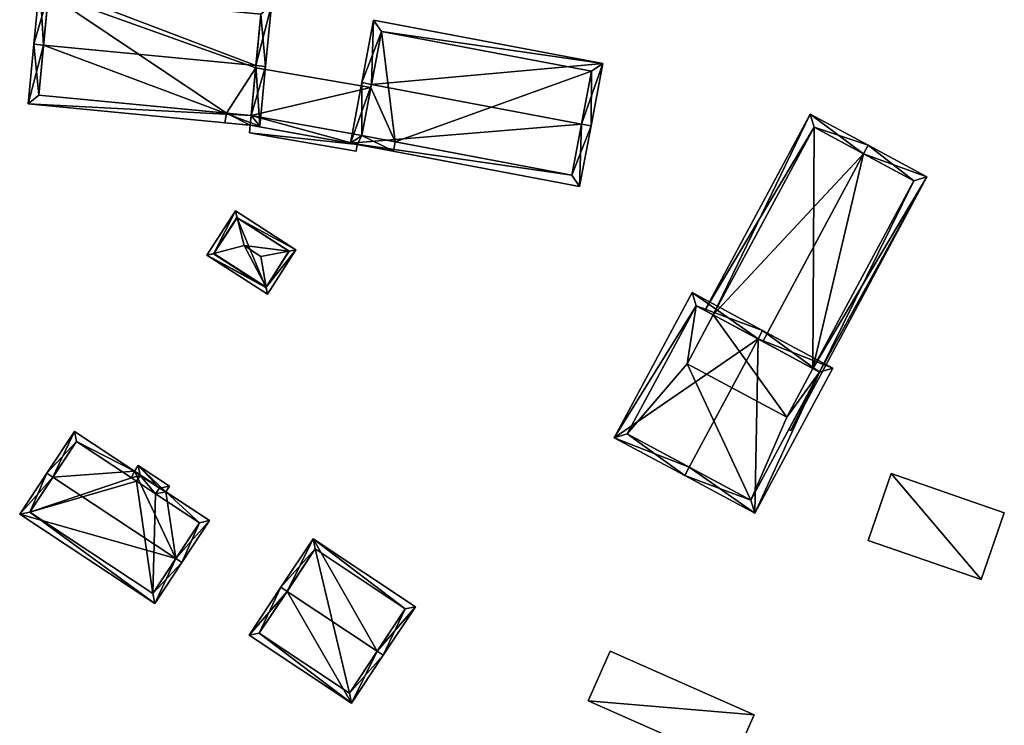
# Model space of a CAD drawing. Header units: inches. Extents: x 2685601 to 2690022, y 1235992 to 1239010.
# Tile 148 of 256: x 2689234 to 2689335, y 1236988 to 1237061. Entities that reach past the tile are written whole.
import ezdxf

# ---------------------------------------------------------------- set-up
doc = ezdxf.new("R2010")
doc.units = ezdxf.units.IN
doc.header["$MEASUREMENT"] = 0
doc.layers.add('Gebaeude Einzelhaus', color=10, linetype='Continuous')
doc.layers.add('Offenes Gebaeude', color=10, linetype='Continuous')

msp = doc.modelspace()

# ---------------------------------------------------------------- meshes
at = {"layer": 'Gebaeude Einzelhaus'}
mesh = msp.add_polyface(dxfattribs=at)
corners = [(2689257.842, 1237055.969, 433.079), (2689259.444, 1237062.174, 430.519), (2689235.589, 1237064.469, 430.519), (2689258.838, 1237055.873, 433.079), (2689235.978, 1237058.072, 433.079), (2689234.983, 1237058.168, 433.079), (2689234.39, 1237052.015, 430.519), (2689258.246, 1237049.72, 430.519), (2689258.353, 1237061.274, 430.924), (2689257.346, 1237050.811, 430.933), (2689236.489, 1237063.378, 430.923), (2689235.481, 1237052.915, 430.933), (2689258.353, 1237061.274, 419.055), (2689236.489, 1237063.378, 419.055), (2689235.481, 1237052.915, 419.055), (2689254.814, 1237051.055, 424.973), (2689254.814, 1237051.055, 419.055), (2689257.346, 1237050.811, 424.973), (2689257.818, 1237055.719, 424.974), (2689257.818, 1237055.719, 419.055), (2689257.346, 1237050.811, 419.055)]
mesh.append_faces([[corners[k] for k in face] for face in [(11, 9, 6), (6, 9, 7), (4, 11, 5), (10, 4, 5), (5, 11, 6), (2, 10, 5), (8, 10, 1), (1, 10, 2), (9, 0, 3), (3, 0, 8), (7, 9, 3), (3, 8, 1), (4, 7, 0), (0, 7, 3), (5, 6, 4), (4, 6, 7), (0, 2, 4), (4, 2, 5), (3, 1, 0), (0, 1, 2)]], dxfattribs={"color": 13})
mesh.append_faces([[corners[k] for k in face] for face in [(19, 13, 12), (19, 16, 13), (13, 16, 14), (19, 20, 16), (12, 18, 19), (18, 9, 17), (18, 0, 9), (12, 8, 18), (18, 8, 0), (9, 15, 17), (15, 14, 16), (9, 11, 15), (15, 11, 14), (4, 10, 11), (11, 10, 14), (14, 10, 13), (10, 12, 13), (10, 8, 12)]], dxfattribs={"color": 41})
mesh = msp.add_polyface(dxfattribs=at)
corners = [(2689291.361, 1237049.943, 433.079), (2689292.344, 1237049.758, 433.079), (2689293.555, 1237056.178, 430.519), (2689269.73, 1237054.026, 433.079), (2689269.959, 1237060.631, 430.519), (2689268.748, 1237054.211, 433.079), (2689267.573, 1237047.986, 430.519), (2689291.169, 1237043.533, 430.519), (2689270.756, 1237059.463, 430.911), (2689268.74, 1237048.784, 430.923), (2689290.371, 1237044.7, 430.923), (2689292.388, 1237055.38, 430.911), (2689290.371, 1237044.7, 419.055), (2689292.388, 1237055.38, 419.055), (2689270.756, 1237059.463, 419.055), (2689269.669, 1237053.707, 424.973), (2689269.669, 1237053.707, 419.055), (2689268.74, 1237048.784, 424.973), (2689272.189, 1237048.133, 424.973), (2689272.189, 1237048.133, 419.055), (2689268.74, 1237048.784, 419.055)]
mesh.append_faces([[corners[k] for k in face] for face in [(11, 8, 2), (1, 10, 0), (0, 11, 1), (1, 11, 2), (7, 10, 1), (9, 10, 6), (6, 10, 7), (3, 9, 5), (8, 3, 5), (5, 9, 6), (2, 8, 4), (4, 8, 5), (0, 7, 1), (5, 6, 3), (3, 6, 0), (0, 6, 7), (3, 4, 5), (0, 2, 3), (3, 2, 4), (0, 1, 2)]], dxfattribs={"color": 13})
mesh.append_faces([[corners[k] for k in face] for face in [(13, 19, 14), (14, 19, 16), (16, 19, 20), (13, 12, 19), (12, 18, 19), (18, 9, 17), (12, 10, 18), (18, 10, 9), (9, 15, 17), (15, 14, 16), (15, 8, 14), (9, 3, 15), (15, 3, 8), (8, 11, 14), (14, 11, 13), (11, 12, 13), (11, 10, 12), (11, 0, 10)]], dxfattribs={"color": 41})
mesh = msp.add_polyface(dxfattribs=at)
corners = [(2689268.279, 1237047.853, 424.973), (2689257.239, 1237049.818, 424.973), (2689257.164, 1237049.036, 424.973), (2689257.346, 1237050.811, 424.973), (2689254.814, 1237051.055, 424.973), (2689254.646, 1237050.066, 424.973), (2689268.15, 1237047.171, 424.973), (2689268.74, 1237048.784, 424.973), (2689272.021, 1237047.146, 424.973), (2689272.189, 1237048.133, 424.973), (2689269.669, 1237053.707, 424.973), (2689257.818, 1237055.719, 424.974), (2689268.15, 1237047.171, 419.055), (2689257.164, 1237049.036, 419.055), (2689268.279, 1237047.853, 419.055), (2689272.021, 1237047.146, 419.055), (2689272.189, 1237048.133, 419.055), (2689257.818, 1237055.719, 419.055), (2689269.669, 1237053.707, 419.055), (2689254.646, 1237050.066, 419.055), (2689254.814, 1237051.055, 419.055), (2689257.239, 1237049.818, 419.055), (2689257.346, 1237050.811, 419.055), (2689268.74, 1237048.784, 419.055)]
mesh.append_faces([[corners[k] for k in face] for face in [(3, 10, 11), (3, 7, 10), (7, 8, 9), (3, 0, 7), (7, 0, 8), (0, 2, 6), (5, 1, 4), (4, 1, 3), (3, 1, 0), (0, 1, 2)]], dxfattribs={"color": 13})
mesh.append_faces([[corners[k] for k in face] for face in [(15, 23, 16), (23, 22, 18), (18, 22, 17), (22, 21, 20), (20, 21, 19), (15, 14, 23), (23, 14, 22), (22, 14, 21), (21, 14, 13), (13, 14, 12), (2, 1, 13), (13, 1, 21), (1, 5, 21), (21, 5, 19), (19, 4, 20), (19, 5, 4), (18, 17, 10), (10, 17, 11), (15, 16, 8), (8, 16, 9), (8, 0, 15), (15, 0, 14), (0, 6, 14), (14, 6, 12), (6, 2, 12), (12, 2, 13)]], dxfattribs={"color": 41})
mesh = msp.add_polyface(dxfattribs=at)
corners = [(2689315.885, 1237024.413, 431.177), (2689312.906, 1237018.4, 431.068), (2689326.925, 1237044.516, 431.068), (2689312.713, 1237018.504, 431.177), (2689320.401, 1237046.884, 434.48), (2689320.874, 1237047.765, 434.48), (2689315.197, 1237024.782, 431.565), (2689310.027, 1237027.558, 434.48), (2689304.936, 1237030.291, 431.571), (2689314.903, 1237050.97, 431.068), (2689304.055, 1237030.763, 431.068), (2689325.571, 1237044.109, 431.565), (2689315.31, 1237049.616, 431.571), (2689315.31, 1237049.616, 419.517), (2689325.571, 1237044.109, 419.517), (2689304.936, 1237030.291, 419.517), (2689315.197, 1237024.782, 419.517), (2689312.498, 1237019.754, 419.517), (2689302.236, 1237025.261, 419.517)]
mesh.append_faces([[corners[k] for k in face] for face in [(5, 12, 9), (9, 12, 10), (10, 12, 8), (5, 4, 12), (11, 0, 6), (0, 1, 3), (11, 2, 0), (0, 2, 1), (11, 5, 2), (11, 4, 5), (4, 8, 7), (5, 9, 4), (4, 9, 8), (8, 9, 10), (6, 4, 7), (0, 2, 6), (6, 2, 4), (4, 2, 5), (3, 1, 0), (0, 1, 2)]], dxfattribs={"color": 13})
mesh.append_faces([[corners[k] for k in face] for face in [(15, 17, 18), (15, 16, 17), (15, 13, 16), (16, 13, 14), (14, 11, 16), (16, 11, 6), (13, 15, 12), (12, 15, 8), (4, 11, 12), (12, 11, 13), (13, 11, 14)]], dxfattribs={"color": 41})
mesh = msp.add_polyface(dxfattribs=at)
corners = [(2689258.893, 1237033.15, 428.009), (2689261.963, 1237036.993, 427.533), (2689261.244, 1237036.86, 428.04), (2689259.021, 1237032.424, 427.533), (2689258.335, 1237036.323, 430.093), (2689252.789, 1237036.435, 427.533), (2689253.502, 1237036.619, 428.009), (2689256.623, 1237037.425, 430.093), (2689255.73, 1237041.004, 427.533), (2689255.907, 1237040.296, 428.04), (2689258.871, 1237033.115, 427.973), (2689261.271, 1237036.843, 428.01), (2689255.88, 1237040.313, 428.009), (2689253.48, 1237036.585, 427.973), (2689261.271, 1237036.843, 418.464), (2689255.88, 1237040.313, 418.464), (2689253.48, 1237036.585, 418.464), (2689258.871, 1237033.115, 418.464)]
mesh.append_faces([[corners[k] for k in face] for face in [(13, 10, 5), (6, 13, 5), (12, 6, 8), (9, 12, 8), (8, 6, 5), (2, 9, 1), (1, 0, 11), (11, 2, 1), (1, 9, 8), (10, 0, 3), (5, 10, 3), (3, 0, 1), (9, 6, 7), (9, 8, 6), (6, 8, 5), (2, 7, 4), (1, 9, 2), (2, 9, 7), (1, 8, 9), (6, 0, 7), (7, 0, 4), (6, 5, 0), (0, 5, 3), (0, 2, 4), (3, 1, 0), (0, 1, 2)]], dxfattribs={"color": 13})
mesh.append_faces([[corners[k] for k in face] for face in [(15, 17, 16), (14, 17, 15), (10, 17, 14), (10, 14, 0), (0, 14, 11), (16, 17, 10), (13, 16, 10), (15, 16, 13), (6, 15, 13), (12, 15, 6), (14, 15, 12), (2, 12, 9), (11, 14, 12), (11, 12, 2)]], dxfattribs={"color": 41})
mesh = msp.add_polyface(dxfattribs=at)
corners = [(2689302.464, 1237014.63, 435.333), (2689294.725, 1237017.65, 431.921), (2689301.991, 1237013.749, 435.333), (2689309.543, 1237027.817, 435.333), (2689302.75, 1237032.599, 431.921), (2689310.016, 1237028.698, 435.333), (2689309.215, 1237009.873, 431.921), (2689317.239, 1237024.821, 431.921), (2689303.158, 1237031.245, 432.335), (2689296.079, 1237018.058, 432.335), (2689308.806, 1237011.226, 432.337), (2689315.885, 1237024.413, 432.337), (2689304.936, 1237030.291, 431.571), (2689303.158, 1237031.245, 419.517), (2689310.027, 1237027.558, 434.48), (2689315.197, 1237024.782, 431.565), (2689315.885, 1237024.413, 431.177), (2689315.197, 1237024.782, 419.517), (2689315.885, 1237024.413, 419.517), (2689304.936, 1237030.291, 419.517), (2689296.079, 1237018.058, 419.517), (2689308.806, 1237011.226, 419.517), (2689302.236, 1237025.261, 419.517), (2689312.498, 1237019.754, 419.517)]
mesh.append_faces([[corners[k] for k in face] for face in [(3, 8, 5), (11, 3, 5), (7, 11, 5), (6, 10, 11), (6, 11, 7), (0, 10, 2), (9, 0, 2), (2, 10, 6), (8, 9, 1), (1, 9, 2), (5, 8, 4), (4, 8, 1), (3, 7, 5), (2, 6, 0), (0, 6, 3), (3, 6, 7), (4, 3, 5), (4, 1, 3), (3, 1, 0), (0, 1, 2)]], dxfattribs={"color": 13})
mesh.append_faces([[corners[k] for k in face] for face in [(18, 23, 17), (22, 13, 19), (22, 20, 13), (18, 21, 23), (23, 21, 22), (22, 21, 20), (21, 16, 10), (10, 16, 11), (21, 18, 16), (0, 21, 10), (0, 20, 21), (0, 9, 20), (9, 8, 20), (20, 8, 13), (13, 12, 19), (15, 16, 17), (17, 16, 18), (14, 11, 15), (15, 11, 16), (12, 3, 14), (14, 3, 11), (13, 8, 12), (12, 8, 3)]], dxfattribs={"color": 41})
mesh = msp.add_polyface(dxfattribs=at)
corners = [(2689249.596, 1237005.208, 430.525), (2689253.068, 1237009.108, 427.965), (2689248.551, 1237012.088, 427.965), (2689250.223, 1237004.795, 430.525), (2689245.718, 1237014.795, 427.619), (2689248.936, 1237012.671, 427.619), (2689245.333, 1237014.213, 427.965), (2689236.922, 1237013.572, 430.525), (2689239.143, 1237018.298, 427.965), (2689236.296, 1237013.985, 430.525), (2689233.514, 1237009.768, 427.965), (2689247.439, 1237000.578, 427.965), (2689247.899, 1237012.459, 427.99), (2689245.929, 1237013.756, 427.991), (2689239.355, 1237017.259, 428.337), (2689245.041, 1237013.514, 428.334), (2689234.553, 1237009.98, 428.345), (2689247.226, 1237001.616, 428.344), (2689252.029, 1237008.895, 428.337), (2689247.513, 1237011.875, 428.337), (2689245.545, 1237013.174, 428.337), (2689239.355, 1237017.259, 414.596), (2689245.041, 1237013.514, 414.596), (2689234.553, 1237009.98, 414.596), (2689247.226, 1237001.616, 414.596), (2689252.029, 1237008.895, 414.596), (2689247.513, 1237011.875, 414.596), (2689247.899, 1237012.459, 414.596), (2689245.929, 1237013.756, 414.596), (2689245.545, 1237013.174, 414.596)]
mesh.append_faces([[corners[k] for k in face] for face in [(13, 20, 15), (19, 12, 2), (18, 19, 2), (1, 18, 2), (0, 18, 3), (17, 0, 3), (3, 18, 1), (16, 17, 11), (11, 17, 3), (10, 16, 11), (7, 16, 9), (14, 7, 9), (9, 16, 10), (8, 14, 9), (6, 13, 15), (15, 14, 6), (6, 14, 8), (12, 13, 4), (4, 13, 6), (2, 12, 5), (5, 12, 4), (0, 11, 3), (9, 10, 7), (7, 10, 0), (0, 10, 11), (7, 8, 9), (0, 6, 7), (7, 6, 8), (0, 2, 6), (6, 2, 4), (4, 2, 5), (3, 1, 0), (0, 1, 2)]], dxfattribs={"color": 13})
mesh.append_faces([[corners[k] for k in face] for face in [(26, 29, 28), (26, 28, 27), (24, 29, 26), (24, 26, 25), (23, 29, 24), (22, 29, 23), (22, 23, 21), (15, 29, 22), (20, 29, 15), (28, 29, 13), (13, 29, 20), (27, 28, 12), (12, 28, 13), (26, 27, 12), (19, 26, 12), (25, 26, 18), (18, 26, 19), (24, 25, 18), (0, 24, 18), (17, 24, 0), (23, 24, 17), (16, 23, 17), (7, 23, 16), (21, 23, 14), (14, 23, 7), (22, 21, 15), (15, 21, 14)]], dxfattribs={"color": 41})
mesh = msp.add_polyface(dxfattribs=at)
corners = [(2689323.263, 1237013.958, 424.934), (2689332.513, 1237003.045, 424.934), (2689334.898, 1237009.929, 424.934), (2689320.879, 1237007.075, 424.934), (2689323.263, 1237013.958, 419.46), (2689334.898, 1237009.929, 419.46), (2689320.879, 1237007.075, 419.46), (2689332.513, 1237003.045, 419.46)]
mesh.append_faces([[corners[k] for k in face] for face in [(3, 1, 0), (0, 1, 2)]], dxfattribs={"color": 13})
mesh.append_faces([[corners[k] for k in face] for face in [(4, 7, 6), (4, 5, 7), (2, 1, 5), (5, 1, 7), (1, 3, 7), (7, 3, 6), (3, 0, 6), (6, 0, 4), (0, 2, 4), (4, 2, 5)]], dxfattribs={"color": 41})
mesh = msp.add_polyface(dxfattribs=at)
corners = [(2689261.04, 1237001.828, 428.023), (2689263.734, 1237007.231, 425.605), (2689260.416, 1237002.243, 428.023), (2689270.318, 1236995.658, 428.023), (2689274.259, 1237000.23, 425.605), (2689270.941, 1236995.243, 428.023), (2689257.141, 1236997.32, 425.605), (2689267.668, 1236990.319, 425.605), (2689273.219, 1237000.021, 425.908), (2689263.943, 1237006.191, 425.908), (2689258.181, 1236997.529, 425.912), (2689267.459, 1236991.359, 425.912), (2689263.943, 1237006.191, 415.974), (2689273.219, 1237000.021, 415.974), (2689258.181, 1236997.529, 415.974), (2689267.459, 1236991.359, 415.974)]
mesh.append_faces([[corners[k] for k in face] for face in [(11, 3, 5), (5, 3, 8), (10, 11, 7), (7, 11, 5), (6, 10, 7), (0, 10, 2), (9, 0, 2), (2, 10, 6), (8, 9, 1), (1, 9, 2), (5, 8, 4), (4, 8, 1), (0, 7, 3), (3, 7, 5), (2, 6, 0), (0, 6, 7), (4, 3, 5), (4, 1, 3), (3, 1, 0), (0, 1, 2)]], dxfattribs={"color": 13})
mesh.append_faces([[corners[k] for k in face] for face in [(12, 15, 14), (13, 15, 12), (3, 15, 13), (11, 15, 3), (3, 13, 8), (14, 15, 10), (10, 15, 11), (12, 14, 0), (0, 14, 10), (9, 12, 0), (13, 12, 8), (8, 12, 9)]], dxfattribs={"color": 41})
at = {"layer": 'Offenes Gebaeude'}
mesh = msp.add_polyface(dxfattribs=at)
corners = [(2689309.156, 1236989.128, 423.079), (2689292.055, 1236990.536, 423.448), (2689306.893, 1236983.995, 423.448), (2689294.318, 1236995.67, 423.079), (2689306.893, 1236983.995, 423.348), (2689309.156, 1236989.128, 422.979), (2689294.318, 1236995.67, 422.979), (2689292.055, 1236990.536, 423.348)]
mesh.append_faces([[corners[k] for k in face] for face in [(3, 1, 0), (0, 1, 2)]], dxfattribs={"color": 13})
mesh.append_faces([[corners[k] for k in face] for face in [(5, 7, 6), (4, 7, 5), (2, 7, 4), (1, 7, 2), (6, 7, 3), (3, 7, 1), (5, 6, 0), (0, 6, 3), (4, 5, 0), (2, 4, 0)]], dxfattribs={"color": 41})

doc.saveas('drawing.dxf')
